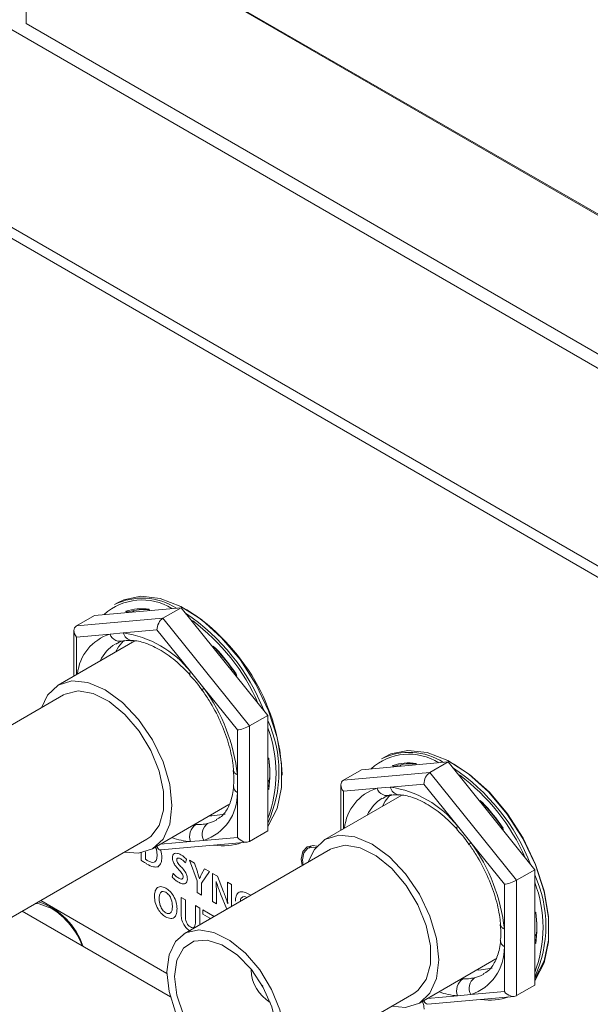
# Model space of a CAD drawing. Header units: millimetres. Extents: x 0 to 1118, y 0 to 864.
# Tile 173 of 256: x 493 to 501, y 128 to 142. Entities that reach past the tile are written whole.
import ezdxf

# ---------------------------------------------------------------- set-up
doc = ezdxf.new("R2010")
doc.units = ezdxf.units.MM

msp = doc.modelspace()

# ---------------------------------------------------------------- linework, layer by layer
at = {"color": 9, "linetype": 'Continuous', "lineweight": 0}
for p, q in [((463.0812, 161.3767), (515.1013, 131.3461)), ((494.5719, 133.4635), (494.576, 133.4552)), ((494.6415, 133.461), (494.6321, 133.4798)), ((494.8706, 133.5014), (494.8759, 133.482)), ((493.8119, 133.2575), (495.0723, 133.3702)), ((495.0723, 133.3702), (496.3328, 131.8022)), ((494.3013, 133.1403), (493.8119, 133.0965)), ((494.4946, 133.1575), (494.3013, 133.1403)), ((494.984, 133.2013), (494.4946, 133.1575)), ((495.4733, 132.5926), (494.984, 133.2013)), ((493.8119, 133.0965), (493.8119, 132.5496)), ((495.7991, 132.949), (495.8045, 132.9623)), ((495.8304, 132.9353), (495.8236, 132.9185)), ((495.8507, 132.8848), (495.8588, 132.9049)), ((495.6666, 132.3521), (495.4733, 132.5926)), ((496.1459, 132.5375), (496.1363, 132.5296)), ((496.156, 131.7433), (495.6666, 132.3521)), ((496.156, 131.0908), (496.156, 131.7433)), ((496.3328, 131.8022), (496.3328, 130.1216)), ((496.5979, 131.3398), (496.6128, 131.334)), ((498.4609, 131.2184), (498.4651, 131.2101)), ((498.5306, 131.2159), (498.5212, 131.2347)), ((498.7596, 131.2563), (498.765, 131.2369)), ((496.156, 130.833), (496.156, 131.0908)), ((496.6227, 130.9869), (496.5979, 131.0058)), ((497.701, 131.0124), (498.9614, 131.1251)), ((498.9614, 131.1251), (500.2218, 129.5571)), ((496.5979, 130.9346), (496.6156, 130.921)), ((496.6128, 130.8788), (496.5979, 130.8902)), ((498.1904, 130.8951), (497.701, 130.8514)), ((497.701, 130.8514), (497.701, 130.3045)), ((498.3837, 130.9124), (498.1904, 130.8951)), ((498.873, 130.9562), (498.3837, 130.9124)), ((499.3624, 130.3474), (498.873, 130.9562)), ((496.156, 130.1805), (496.156, 130.833)), ((499.6882, 130.7039), (499.6935, 130.7171)), ((499.7195, 130.6901), (499.7127, 130.6734)), ((499.7398, 130.6397), (499.7479, 130.6597)), ((499.5557, 130.1069), (499.3624, 130.3474)), ((500.035, 130.2924), (500.0254, 130.2844)), ((495.4733, 130.1195), (495.6666, 130.1368)), ((495.6666, 130.1368), (496.156, 130.1805)), ((495.0349, 130.0803), (495.4733, 130.1195)), ((500.0451, 129.4982), (499.5557, 130.1069)), ((494.7543, 129.9554), (494.7543, 129.8469)), ((494.8167, 129.8629), (494.8167, 129.9695)), ((495.3996, 129.8085), (495.4145, 129.8596)), ((495.5311, 129.8072), (495.4577, 129.8496)), ((495.4577, 129.8496), (495.5693, 129.5471)), ((495.5734, 129.6779), (495.5311, 129.8072)), ((495.6763, 129.7234), (495.6339, 129.6431)), ((495.7491, 129.6813), (495.6763, 129.7234)), ((495.2184, 129.6607), (495.2045, 129.6072)), ((495.6039, 129.5792), (495.6028, 129.5798)), ((495.6318, 129.5129), (495.7491, 129.6813)), ((495.8642, 129.6149), (495.7925, 129.6563)), ((495.7925, 129.6563), (495.7925, 129.248)), ((495.9553, 129.3862), (495.8642, 129.6149)), ((500.2218, 129.5571), (500.2218, 127.8765)), ((495.1149, 129.4402), (495.1148, 129.4402)), ((495.5693, 129.5471), (495.5693, 129.3769)), ((495.6318, 129.3408), (495.6318, 129.5129)), ((495.8471, 129.5358), (495.8486, 129.5355)), ((496.0684, 129.4965), (496.0108, 129.5298)), ((496.0108, 129.5298), (496.0108, 129.3875)), ((496.0684, 129.1748), (496.0684, 129.4965)), ((500.0451, 128.8457), (500.0451, 129.4982)), ((495.1133, 129.3811), (495.1132, 129.3812)), ((495.3364, 129.3072), (495.3364, 129.0744)), ((495.3989, 129.2711), (495.3364, 129.3072)), ((495.3989, 129.0341), (495.3989, 129.2711)), ((495.5693, 129.3769), (495.6318, 129.3408)), ((495.8501, 129.2148), (495.8501, 129.3608)), ((495.9119, 129.3581), (496.0002, 129.1354)), ((496.3501, 129.3374), (496.3156, 129.3598)), ((495.6075, 129.1507), (495.5451, 129.1868)), ((495.5451, 129.1868), (495.5451, 128.9497)), ((495.6075, 128.9185), (495.6075, 129.1507)), ((495.8171, 129.0297), (495.6531, 129.1244)), ((495.6531, 129.1244), (495.6531, 129.0635)), ((495.7925, 129.248), (495.8501, 129.2148)), ((496.0164, 129.2133), (496.0154, 129.2139)), ((495.6531, 129.0635), (495.7537, 129.0054)), ((495.7537, 129.0054), (495.7537, 128.9931)), ((500.487, 129.0947), (500.5019, 129.0889)), ((500.0451, 128.5879), (500.0451, 128.8457)), ((500.5117, 128.7418), (500.487, 128.7607)), ((500.0451, 127.9354), (500.0451, 128.5879)), ((500.487, 128.6895), (500.5047, 128.6759)), ((500.5019, 128.6336), (500.487, 128.6451)), ((498.924, 127.8352), (499.3624, 127.8744)), ((499.3624, 127.8744), (499.5557, 127.8916)), ((499.5557, 127.8916), (500.0451, 127.9354))]:
    msp.add_line(p, q, dxfattribs=at)
at = {"color": 7, "linetype": 'Continuous', "lineweight": 15}
for p, q in [((463.0916, 161.3538), (515.1116, 131.3232)), ((467.2682, 156.7144), (516.003, 128.5804)), ((516.003, 125.7021), (467.2682, 153.8361)), ((516.003, 125.5417), (467.3184, 153.6467)), ((493.0776, 142.901), (493.0776, 142.0264)), ((493.0776, 142.0264), (515.463, 129.1036)), ((494.4177, 133.5993), (494.3646, 133.5687)), ((495.3375, 133.5233), (494.0771, 133.4106)), ((494.5387, 133.4518), (494.5291, 133.4709)), ((494.6528, 133.462), (494.6427, 133.482)), ((494.868, 133.491), (494.8706, 133.4815)), ((495.0723, 133.3702), (495.3375, 133.5233)), ((496.5979, 131.9553), (495.3375, 133.5233)), ((493.8119, 133.2575), (494.0771, 133.4106)), ((493.7753, 133.1892), (493.7753, 132.5284)), ((494.6632, 133.041), (493.5434, 132.3946)), ((494.6201, 133.0467), (494.6163, 133.0469)), ((495.8531, 132.8818), (495.8613, 132.9021)), ((495.4685, 132.5417), (495.4671, 132.543)), ((496.1338, 132.5555), (496.1228, 132.5463)), ((493.6245, 132.2542), (491.4917, 131.0229)), ((496.3328, 131.8022), (496.5979, 131.9553)), ((496.5979, 130.2747), (496.5979, 131.9553)), ((496.5979, 131.3301), (496.608, 131.3261)), ((499.2266, 131.2781), (497.9662, 131.1654)), ((498.3068, 131.3542), (498.2537, 131.3236)), ((498.9614, 131.1251), (499.2266, 131.2781)), ((500.487, 129.7102), (499.2266, 131.2781)), ((496.1015, 131.1555), (496.1017, 131.1525)), ((497.701, 131.0124), (497.9662, 131.1654)), ((498.4278, 131.2067), (498.4182, 131.2257)), ((498.5419, 131.2169), (498.5318, 131.2369)), ((498.7571, 131.2459), (498.7597, 131.2364)), ((496.6235, 130.9971), (496.5979, 131.0167)), ((496.1017, 130.9253), (496.1021, 130.929)), ((497.6644, 130.9441), (497.6644, 130.2833)), ((498.5523, 130.7959), (497.4325, 130.1495)), ((498.5092, 130.8016), (498.5054, 130.8018)), ((494.9183, 130.013), (496.0339, 130.657)), ((499.7422, 130.6367), (499.7504, 130.657)), ((496.3328, 130.1216), (496.5979, 130.2747)), ((499.3576, 130.2966), (499.3562, 130.2979)), ((500.0229, 130.3104), (500.0119, 130.3012)), ((492.7044, 128.9221), (494.8373, 130.1534)), ((494.9765, 130.0465), (495.001, 130.016)), ((495.042, 129.9985), (496.297, 130.1108)), ((497.5136, 130.009), (495.3808, 128.7778)), ((497.2526, 130.0633), (497.183, 130.0231)), ((500.2218, 129.5571), (500.487, 129.7102)), ((500.487, 128.0295), (500.487, 129.7102)), ((493.2928, 129.2618), (495.1297, 128.2013)), ((495.1797, 127.8597), (493.0219, 129.1054)), ((500.487, 129.0849), (500.4971, 129.081)), ((499.9906, 128.9103), (499.9907, 128.9074)), ((500.5126, 128.752), (500.487, 128.7715)), ((499.9908, 128.6801), (499.9912, 128.6839)), ((498.8074, 127.7678), (499.923, 128.4119)), ((496.3554, 128.251), (496.3556, 128.263)), ((500.2218, 127.8765), (500.487, 128.0295)), ((496.5935, 126.677), (498.7263, 127.9083)), ((498.9311, 127.7534), (500.1861, 127.8656)), ((498.8655, 127.8014), (498.8901, 127.7708))]:
    msp.add_line(p, q, dxfattribs=at)
at = {"color": 7, "linetype": 'Continuous', "lineweight": 15, "flags": 128}
for points in [[(496.5979, 130.3424), (496.6086, 130.3564), (496.7358, 130.6005), (496.801, 130.9045), (496.801, 131.2543), (496.7358, 131.6336), (496.6086, 132.0245), (496.4253, 132.4088), (496.1944, 132.7686), (495.9268, 133.087), (495.6349, 133.3491), (495.3324, 133.5426), (495.0334, 133.6586), (494.752, 133.6916), (494.5013, 133.64), (494.4177, 133.5993)], [(494.4951, 133.0425), (494.422, 132.9523), (494.3797, 132.8773)], [(493.3006, 132.0672), (493.3889, 132.2512), (493.5434, 132.3946), (493.7447, 132.4567), (493.9792, 132.4335), (494.2309, 132.3265), (494.4825, 132.143), (494.717, 131.8955), (494.9184, 131.6008), (495.0729, 131.2791), (495.17, 130.9522), (495.2032, 130.6425), (495.17, 130.371), (495.0729, 130.1563), (494.9184, 130.013), (494.717, 129.9508), (494.5133, 129.9664)], [(493.6245, 132.2542), (493.6455, 132.2655), (493.8363, 132.3109), (494.0564, 132.2741), (494.2894, 132.158), (494.5181, 131.9711), (494.7255, 131.7273), (494.8961, 131.4447), (495.0175, 131.1442), (495.0805, 130.8481), (495.0805, 130.5784), (495.0175, 130.3551), (494.8961, 130.1947), (494.8373, 130.1534)], [(500.487, 128.0972), (500.4977, 128.1113), (500.6249, 128.3553), (500.69, 128.6594), (500.69, 129.0092), (500.6249, 129.3885), (500.4977, 129.7794), (500.3144, 130.1637), (500.0835, 130.5235), (499.8159, 130.8418), (499.524, 131.1039), (499.2215, 131.2975), (498.9225, 131.4135), (498.6411, 131.4465), (498.3903, 131.3949), (498.3068, 131.3542)], [(499.3064, 131.2508), (499.5388, 131.0956), (499.827, 130.8369), (500.0913, 130.5225), (500.3192, 130.1673), (500.5003, 129.7878), (500.6258, 129.4018), (500.6901, 129.0274), (500.6901, 128.6819), (500.6258, 128.3817), (500.5003, 128.1408), (500.487, 128.1235)], [(498.3842, 130.7974), (498.3111, 130.7072), (498.2688, 130.6322)], [(495.7546, 130.4957), (495.7823, 130.4942), (495.9802, 130.5204)], [(497.1897, 129.822), (497.278, 130.0061), (497.4325, 130.1494), (497.6338, 130.2116), (497.8683, 130.1884), (498.12, 130.0814), (498.3716, 129.8979), (498.6061, 129.6503), (498.8075, 129.3557), (498.962, 129.0339), (499.0591, 128.7071), (499.0922, 128.3974), (499.0591, 128.1259), (498.962, 127.9112), (498.8075, 127.7679), (498.6061, 127.7057), (498.4024, 127.7213)], [(497.3134, 130.0512), (497.2622, 130.0626), (497.1704, 130.0448), (497.1091, 129.9742), (497.0876, 129.8616), (497.0978, 129.769)], [(497.2993, 130.0344), (497.269, 130.0398), (497.1829, 130.0231), (497.1255, 129.957), (497.1053, 129.8514), (497.1123, 129.7774)], [(497.5136, 130.009), (497.5346, 130.0204), (497.7254, 130.0657), (497.9455, 130.029), (498.1785, 129.9129), (498.4072, 129.726), (498.6145, 129.4822), (498.7852, 129.1996), (498.9066, 128.8991), (498.9696, 128.603), (498.9696, 128.3333), (498.9066, 128.11), (498.7852, 127.9496), (498.7263, 127.9083)], [(493.451, 129.1472), (493.2709, 129.2145), (493.2185, 129.2189)], [(495.1295, 128.2225), (495.1613, 128.4713), (495.2544, 128.665), (495.4018, 128.7891), (495.5926, 128.8345), (495.8127, 128.7978), (496.0457, 128.6817), (496.2744, 128.4948), (496.4817, 128.251), (496.6524, 127.9684), (496.7738, 127.6679), (496.8368, 127.3718), (496.8368, 127.1021), (496.7738, 126.8788), (496.6524, 126.7184), (496.4817, 126.6328), (496.2744, 126.6285), (496.0457, 126.7056), (495.8127, 126.8585), (495.5926, 127.0759), (495.4018, 127.3416), (495.2544, 127.6359), (495.1613, 127.9369), (495.1295, 128.2225)], [(495.2418, 128.1577), (495.2749, 128.3923), (495.3713, 128.5678), (495.5224, 128.6686), (495.7148, 128.6858), (495.9315, 128.6179), (496.153, 128.4708), (496.3598, 128.2577), (496.5335, 127.9974), (496.6587, 127.7132), (496.7242, 127.4302), (496.7242, 127.1736), (496.6587, 126.9663), (496.5335, 126.8265), (496.3598, 126.7669), (496.153, 126.7925), (495.9315, 126.9013), (495.7148, 127.0834), (495.5224, 127.3228), (495.3713, 127.5981), (495.2749, 127.8849), (495.2418, 128.1577)], [(499.6437, 128.2506), (499.6714, 128.2491), (499.8693, 128.2753)], [(496.5249, 128.013), (496.5136, 128.0313), (496.5034, 128.0502)]]:
    msp.add_lwpolyline(points, dxfattribs=at)
at = {"color": 9, "linetype": 'Continuous', "lineweight": 0, "flags": 128}
for points in [[(495.4671, 132.543), (495.465, 132.5458), (495.4623, 132.5573), (495.4651, 132.5731), (495.4733, 132.5926)], [(495.6468, 132.3195), (495.6463, 132.3203), (495.6473, 132.3271), (495.6542, 132.3378), (495.6666, 132.3521)], [(495.7223, 130.3824), (495.8099, 130.4123), (495.8552, 130.4355)], [(499.3562, 130.2979), (499.3541, 130.3006), (499.3514, 130.3121), (499.3542, 130.3279), (499.3624, 130.3474)], [(499.5358, 130.0743), (499.5354, 130.0752), (499.5364, 130.082), (499.5433, 130.0927), (499.5557, 130.1069)], [(499.6114, 128.1373), (499.699, 128.1672), (499.7443, 128.1903)]]:
    msp.add_lwpolyline(points, dxfattribs=at)
at = {"color": 7, "linetype": 'Continuous', "lineweight": 15}
for centre, radius, start, end in [((494.7654, 132.8168), 0.8195, 57.90343, 132.31561), ((494.771, 132.7372), 0.9255, 57.43298, 116.04765), ((494.764, 132.7685), 0.7406, 81.72826, 108.49077), ((494.7885, 132.767), 0.7294, 82.94456, 107.27448), ((493.7077, 130.9111), 3.0463, 21.39499, 56.19416), ((493.8213, 130.9673), 2.9902, 2.25303, 57.74145), ((493.702, 130.9197), 3.0112, 23.60205, 53.32455), ((493.6951, 130.917), 2.9381, 33.47353, 44.11561), ((493.7331, 130.939), 2.9001, 33.96137, 43.62777), ((494.9744, 131.1354), 1.7871, 335.29721, 24.70279), ((494.8839, 131.115), 1.836, 338.99469, 21.00531), ((498.6601, 130.492), 0.9255, 57.43298, 116.04765), ((494.9122, 131.1064), 1.7158, 352.37638, 7.62362), ((494.9348, 131.1252), 1.6931, 353.07524, 6.92476), ((498.6545, 130.5717), 0.8195, 57.90343, 132.31561), ((498.6531, 130.5234), 0.7406, 81.72826, 108.49077), ((498.6775, 130.5219), 0.7294, 82.94456, 107.27448), ((497.5968, 128.666), 3.0463, 21.39499, 56.19416), ((497.5911, 128.6746), 3.0112, 23.60205, 53.32455), ((497.5842, 128.6719), 2.9381, 33.47353, 44.11561), ((497.6222, 128.6938), 2.9001, 33.96137, 43.62777), ((495.9493, 130.8664), 0.8098, 260.49391, 289.72512), ((498.8635, 128.8903), 1.7871, 335.29721, 24.70279), ((498.773, 128.8699), 1.836, 338.99469, 21.00531), ((492.9382, 128.2745), 1.021, 18.22392, 71.58876), ((492.8341, 128.1848), 1.1431, 21.22311, 57.33847), ((498.8013, 128.8613), 1.7158, 352.37638, 7.62362), ((498.8239, 128.8801), 1.6931, 353.07524, 6.92476), ((496.9232, 128.2683), 0.5681, 181.74064, 239.53925), ((499.8384, 128.6213), 0.8098, 260.49391, 289.72512)]:
    msp.add_arc(centre, radius, start, end, dxfattribs=at)
at = {"color": 9, "linetype": 'Continuous', "lineweight": 0}
for centre, radius, start, end in [((494.5051, 132.4899), 0.6816, 107.40379, 174.2407), ((494.4473, 133.1875), 0.1535, 197.92374, 294.38735), ((494.2702, 131.6387), 1.5353, 38.40873, 81.59665), ((494.6361, 133.191), 0.1454, 193.28372, 262.18506), ((494.6696, 132.513), 0.5631, 121.20967, 155.13617), ((493.5709, 130.8134), 2.5999, 6.12565, 36.28571), ((496.1815, 131.1681), 0.0814, 191.00364, 251.70957), ((496.205, 130.9239), 0.1033, 179.26123, 241.6613), ((498.3942, 130.2448), 0.6816, 107.40379, 174.2407), ((498.3364, 130.9424), 0.1535, 197.92374, 294.38735), ((498.1593, 129.3936), 1.5353, 38.40873, 81.59665), ((498.5252, 130.9458), 0.1454, 193.28372, 262.18506), ((495.444, 130.8133), 0.7123, 288.21439, 1.58427), ((498.5587, 130.2679), 0.5631, 121.20967, 155.13617), ((495.6761, 130.192), 0.2153, 125.57962, 199.66994), ((495.8362, 130.2274), 0.1923, 126.31446, 208.13314), ((495.5344, 131.0822), 0.9647, 249.83765, 266.36904), ((497.46, 128.5683), 2.5999, 6.12565, 36.28571), ((500.0706, 128.9229), 0.0814, 191.00364, 251.70957), ((499.3331, 128.5682), 0.7123, 288.21439, 1.58427), ((500.0941, 128.6788), 0.1033, 179.26123, 241.6613), ((499.5651, 127.9468), 0.2153, 125.57962, 199.66994), ((499.7253, 127.9823), 0.1923, 126.31446, 208.13314), ((499.4235, 128.8371), 0.9647, 249.83765, 266.36904)]:
    msp.add_arc(centre, radius, start, end, dxfattribs=at)
at = {"color": 7, "linetype": 'Continuous', "lineweight": 15}
for centre, major_axis, ratio, start_param, end_param in [((495.0723, 133.2523), (0.0531, 0.1249), 0.5657585, 0.6447941, 2.2155904), ((493.9003, 133.1475), (0.1054, -0.0964), 0.6978748, 2.9242712, 4.4950675), ((496.2444, 131.7943), (0.1246, 0.0439), 0.2183122, 3.8502734, 5.4210698), ((497.7894, 130.9024), (0.1054, -0.0964), 0.6978748, 2.9242712, 4.4950675), ((498.9614, 131.0072), (0.0531, 0.1249), 0.5657585, 0.6447941, 2.2155904), ((496.2444, 130.2315), (0.1054, -0.0964), 0.6978748, 4.4950675, 6.0658639), ((495.0723, 130.1267), (0.0531, 0.1249), 0.5657585, 2.4282895, 3.4356315), ((500.1335, 129.5492), (0.1246, 0.0439), 0.2183122, 3.8502734, 5.4210698), ((500.1335, 127.9864), (0.1054, -0.0964), 0.6978748, 4.4950675, 6.0658639), ((498.9614, 127.8816), (0.0531, 0.1249), 0.5657585, 2.4282895, 3.4356315)]:
    msp.add_ellipse(centre, major_axis=major_axis, ratio=ratio, start_param=start_param, end_param=end_param, dxfattribs=at)
for points, knots in [([(494.5291, 133.4709), (494.5293, 133.4708), (494.5321, 133.4688), (494.5388, 133.4651), (494.5494, 133.4616), (494.5591, 133.4605), (494.5666, 133.4611), (494.5701, 133.4627), (494.5719, 133.4635)], [0, 0, 0, 0, 0.0104632, 0.2533139, 0.5277129, 0.7237574, 0.8615409, 1, 1, 1, 1]), ([(494.8706, 133.5014), (494.8705, 133.5013), (494.8694, 133.499), (494.8677, 133.4948), (494.8681, 133.4923), (494.8683, 133.4911)], [0, 0, 0, 0, 0.0222322, 0.5382395, 1, 1, 1, 1]), ([(494.3872, 132.9912), (494.4038, 133.0032), (494.4309, 133.0229), (494.4651, 133.0314), (494.4784, 133.0347)], [0, 0, 0, 0, 0.61251994, 1, 1, 1, 1]), ([(494.484, 133.0302), (494.5064, 133.0379), (494.546, 133.0515), (494.5967, 133.0432), (494.6186, 133.0396)], [0, 0, 0, 0, 0.5675977, 1, 1, 1, 1]), ([(494.6179, 133.0468), (494.6497, 133.0438), (494.745, 133.0346), (494.9288, 132.9712), (495.1616, 132.8312), (495.3431, 132.676), (495.4414, 132.5706), (495.4669, 132.5433)], [0, 0, 0, 0, 0.131218, 0.3932237, 0.6517227, 0.9097432, 1, 1, 1, 1]), ([(495.4646, 132.5385), (495.5033, 132.4985), (495.5679, 132.4317), (495.6214, 132.3491), (495.6428, 132.316)], [0, 0, 0, 0, 0.5989961, 1, 1, 1, 1]), ([(495.6467, 132.3196), (495.6798, 132.2711), (495.777, 132.1292), (495.9125, 131.8728), (496.0303, 131.5606), (496.0853, 131.3181), (496.0981, 131.188), (496.1016, 131.1526)], [0, 0, 0, 0, 0.1333297, 0.3907659, 0.6482209, 0.9042972, 1, 1, 1, 1]), ([(496.0957, 131.1552), (496.102, 131.1007), (496.1116, 131.0179), (496.101, 130.9525), (496.0974, 130.9302)], [0, 0, 0, 0, 0.6592032, 1, 1, 1, 1]), ([(498.4182, 131.2257), (498.4183, 131.2257), (498.4212, 131.2237), (498.4278, 131.22), (498.4385, 131.2164), (498.4482, 131.2154), (498.4557, 131.216), (498.4592, 131.2176), (498.4609, 131.2184)], [0, 0, 0, 0, 0.0104632, 0.2533139, 0.5277129, 0.7237574, 0.8615409, 1, 1, 1, 1]), ([(498.7596, 131.2563), (498.7596, 131.2562), (498.7584, 131.2538), (498.7567, 131.2497), (498.7572, 131.2472), (498.7574, 131.246)], [0, 0, 0, 0, 0.0222322, 0.5382395, 1, 1, 1, 1]), ([(496.1018, 130.9257), (496.0969, 130.8849), (496.0826, 130.7656), (496.024, 130.6078), (495.942, 130.4885), (495.8727, 130.4528), (495.8459, 130.4389)], [0, 0, 0, 0, 0.1642777, 0.4794175, 0.7979196, 1, 1, 1, 1]), ([(498.2763, 130.7461), (498.2929, 130.7581), (498.32, 130.7778), (498.3542, 130.7863), (498.3675, 130.7895)], [0, 0, 0, 0, 0.6125199, 1, 1, 1, 1]), ([(498.3731, 130.7851), (498.3955, 130.7928), (498.4351, 130.8064), (498.4858, 130.7981), (498.5077, 130.7945)], [0, 0, 0, 0, 0.5675977, 1, 1, 1, 1]), ([(498.507, 130.8017), (498.5388, 130.7986), (498.6341, 130.7895), (498.8179, 130.7261), (499.0506, 130.5861), (499.2322, 130.4309), (499.3305, 130.3255), (499.3559, 130.2982)], [0, 0, 0, 0, 0.131218, 0.3932237, 0.6517227, 0.9097432, 1, 1, 1, 1]), ([(499.3537, 130.2933), (499.3924, 130.2533), (499.457, 130.1865), (499.5105, 130.104), (499.5319, 130.0709)], [0, 0, 0, 0, 0.5989961, 1, 1, 1, 1]), ([(499.5358, 130.0744), (499.5689, 130.026), (499.6661, 129.8841), (499.8016, 129.6276), (499.9194, 129.3154), (499.9744, 129.073), (499.9872, 128.9429), (499.9907, 128.9075)], [0, 0, 0, 0, 0.1333297, 0.3907659, 0.6482209, 0.9042972, 1, 1, 1, 1]), ([(499.9848, 128.9101), (499.9911, 128.8555), (500.0006, 128.7728), (499.9901, 128.7074), (499.9865, 128.6851)], [0, 0, 0, 0, 0.6592032, 1, 1, 1, 1]), ([(499.9909, 128.6806), (499.986, 128.6397), (499.9717, 128.5205), (499.9131, 128.3627), (499.831, 128.2433), (499.7618, 128.2076), (499.7349, 128.1938)], [0, 0, 0, 0, 0.1642777, 0.4794175, 0.7979196, 1, 1, 1, 1])]:
    msp.add_open_spline(points, degree=3, knots=knots, dxfattribs=at)
at = {"color": 9, "linetype": 'Continuous', "lineweight": 0}
for points, knots in [([(495.5508, 130.3671), (495.5789, 130.3665), (495.6384, 130.3654), (495.6934, 130.3766), (495.7223, 130.3824)], [0, 0, 0, 0, 0.4733032, 1, 1, 1, 1]), ([(494.9618, 130.038), (494.9621, 130.0375), (494.9746, 130.02), (494.9837, 129.977), (494.986, 129.9421), (494.9871, 129.9246)], [0, 0, 0, 0, 0.0143342, 0.5062549, 1, 1, 1, 1]), ([(495.0545, 129.8882), (495.0547, 129.9223), (495.0549, 129.9588), (495.0367, 129.9966), (495.0355, 129.9992)], [0, 0, 0, 0, 0.9316037, 1, 1, 1, 1]), ([(494.7543, 129.8469), (494.7701, 129.836), (494.7985, 129.8166), (494.8269, 129.7999), (494.8395, 129.7926)], [0, 0, 0, 0, 0.5599189, 1, 1, 1, 1]), ([(494.8527, 129.8403), (494.8459, 129.8441), (494.8339, 129.8508), (494.822, 129.8592), (494.8167, 129.8629)], [0, 0, 0, 0, 0.5600988, 1, 1, 1, 1]), ([(494.9871, 129.9246), (494.9859, 129.9014), (494.9834, 129.855), (494.9505, 129.815), (494.9015, 129.8152), (494.869, 129.8319), (494.8527, 129.8403)], [0, 0, 0, 0, 0.2808383, 0.5591795, 0.7791707, 1, 1, 1, 1]), ([(495.0001, 129.7518), (495.0183, 129.7693), (495.0509, 129.8006), (495.0533, 129.8614), (495.0545, 129.8882)], [0, 0, 0, 0, 0.5579713, 1, 1, 1, 1]), ([(495.3322, 129.9276), (495.3156, 129.9358), (495.2824, 129.9522), (495.2408, 129.9494), (495.2146, 129.9237), (495.2117, 129.8951), (495.2103, 129.8809)], [0, 0, 0, 0, 0.2808324, 0.5601744, 0.7799873, 1, 1, 1, 1]), ([(495.2103, 129.8809), (495.212, 129.8638), (495.2153, 129.8297), (495.2503, 129.7654), (495.283, 129.7304), (495.303, 129.709)], [0, 0, 0, 0, 0.2796044, 0.5591743, 1, 1, 1, 1]), ([(495.2728, 129.8521), (495.2734, 129.8575), (495.2746, 129.8685), (495.2841, 129.8771), (495.302, 129.8817), (495.3192, 129.8732), (495.3312, 129.8672)], [0, 0, 0, 0, 0.1866569, 0.3738014, 0.5606334, 1, 1, 1, 1]), ([(495.3401, 129.7462), (495.3236, 129.763), (495.3006, 129.7863), (495.2756, 129.826), (495.2737, 129.8434), (495.2728, 129.8521)], [0, 0, 0, 0, 0.5619455, 0.7813793, 1, 1, 1, 1]), ([(495.3312, 129.8672), (495.3446, 129.8586), (495.3685, 129.8432), (495.3901, 129.8191), (495.3996, 129.8085)], [0, 0, 0, 0, 0.5599342, 1, 1, 1, 1]), ([(495.4145, 129.8596), (495.3997, 129.875), (495.3732, 129.9027), (495.3447, 129.9199), (495.3322, 129.9276)], [0, 0, 0, 0, 0.5592731, 1, 1, 1, 1]), ([(494.8395, 129.7926), (494.8718, 129.7751), (494.9293, 129.7439), (494.9785, 129.7494), (495.0001, 129.7518)], [0, 0, 0, 0, 0.5610952, 1, 1, 1, 1]), ([(495.303, 129.709), (495.3193, 129.6927), (495.3419, 129.67), (495.3634, 129.6302), (495.3648, 129.6136), (495.3656, 129.6053)], [0, 0, 0, 0, 0.5607159, 0.7804259, 1, 1, 1, 1]), ([(495.428, 129.5747), (495.4268, 129.5914), (495.4243, 129.6247), (495.3924, 129.6895), (495.3599, 129.7247), (495.3401, 129.7462)], [0, 0, 0, 0, 0.2799249, 0.5593558, 1, 1, 1, 1]), ([(495.2045, 129.6072), (495.2212, 129.5894), (495.2509, 129.5575), (495.2831, 129.5372), (495.2973, 129.5283)], [0, 0, 0, 0, 0.55924, 1, 1, 1, 1]), ([(495.3015, 129.5868), (495.2852, 129.5977), (495.256, 129.6172), (495.2299, 129.6474), (495.2184, 129.6607)], [0, 0, 0, 0, 0.5597546, 1, 1, 1, 1]), ([(495.2973, 129.5283), (495.315, 129.5193), (495.3503, 129.5015), (495.3956, 129.5014), (495.4237, 129.529), (495.4266, 129.5595), (495.428, 129.5747)], [0, 0, 0, 0, 0.2810894, 0.5601779, 0.7800984, 1, 1, 1, 1]), ([(495.3656, 129.6053), (495.3651, 129.5991), (495.3641, 129.5866), (495.3544, 129.5756), (495.3341, 129.5707), (495.315, 129.5802), (495.3015, 129.5868)], [0, 0, 0, 0, 0.1870015, 0.3736409, 0.5606309, 1, 1, 1, 1]), ([(495.6028, 129.5798), (495.5976, 129.5981), (495.5883, 129.6308), (495.578, 129.6635), (495.5734, 129.6779)], [0, 0, 0, 0, 0.5599832, 1, 1, 1, 1]), ([(495.6339, 129.6431), (495.628, 129.6315), (495.6174, 129.6108), (495.608, 129.5888), (495.6039, 129.5792)], [0, 0, 0, 0, 0.5600011, 1, 1, 1, 1]), ([(495.1148, 129.4402), (495.0887, 129.4517), (495.0365, 129.4746), (494.9806, 129.4471), (494.9527, 129.3922), (494.9498, 129.3468), (494.9483, 129.324)], [0, 0, 0, 0, 0.2796753, 0.5586428, 0.7790629, 1, 1, 1, 1]), ([(495.2776, 129.1411), (495.2754, 129.1716), (495.271, 129.2325), (495.2316, 129.3265), (495.1745, 129.3996), (495.1348, 129.4266), (495.1149, 129.4402)], [0, 0, 0, 0, 0.28033072, 0.55967174, 0.7794703, 1, 1, 1, 1]), ([(495.8501, 129.3608), (495.8501, 129.3931), (495.8502, 129.4509), (495.848, 129.5098), (495.8471, 129.5358)], [0, 0, 0, 0, 0.5600075, 1, 1, 1, 1]), ([(495.8486, 129.5355), (495.8595, 129.5024), (495.8791, 129.4432), (495.9019, 129.3841), (495.9119, 129.3581)], [0, 0, 0, 0, 0.5599548, 1, 1, 1, 1]), ([(494.9483, 129.324), (494.9505, 129.2936), (494.9547, 129.2329), (494.9936, 129.1391), (495.0501, 129.0655), (495.0898, 129.0383), (495.1096, 129.0247)], [0, 0, 0, 0, 0.2804522, 0.5598347, 0.779584, 1, 1, 1, 1]), ([(495.0156, 129.2864), (495.0167, 129.3055), (495.0188, 129.3437), (495.0385, 129.3835), (495.0728, 129.3989), (495.0998, 129.3871), (495.1133, 129.3811)], [0, 0, 0, 0, 0.2809078, 0.5609759, 0.7801549, 1, 1, 1, 1]), ([(495.1133, 129.0825), (495.0964, 129.0954), (495.0626, 129.1211), (495.0226, 129.2022), (495.0183, 129.2544), (495.0156, 129.2864)], [0, 0, 0, 0, 0.2795593, 0.5594874, 1, 1, 1, 1]), ([(495.1132, 129.3812), (495.1301, 129.3683), (495.1639, 129.3424), (495.203, 129.2611), (495.2075, 129.2089), (495.2103, 129.177)], [0, 0, 0, 0, 0.279702, 0.5594599, 1, 1, 1, 1]), ([(496.0154, 129.2139), (496.0053, 129.2461), (495.9873, 129.3035), (495.9651, 129.3609), (495.9553, 129.3862)], [0, 0, 0, 0, 0.5599584, 1, 1, 1, 1]), ([(496.0108, 129.3875), (496.011, 129.3554), (496.0112, 129.2982), (496.0148, 129.2393), (496.0164, 129.2133)], [0, 0, 0, 0, 0.5599979, 1, 1, 1, 1]), ([(496.3156, 129.3598), (496.2877, 129.3729), (496.232, 129.399), (496.1666, 129.3815), (496.1324, 129.3266), (496.129, 129.2781), (496.1272, 129.2538)], [0, 0, 0, 0, 0.280141, 0.5592569, 0.7792445, 1, 1, 1, 1]), ([(496.1995, 129.2504), (496.2004, 129.26), (496.2032, 129.2901), (496.2302, 129.3161), (496.2666, 129.3203), (496.2889, 129.3099), (496.2964, 129.3064)], [0, 0, 0, 0, 0.17524601, 0.55214147, 0.84990176, 1, 1, 1, 1]), ([(495.1096, 129.0247), (495.136, 129.0128), (495.1888, 128.9891), (495.2468, 129.0147), (495.2735, 129.072), (495.2763, 129.1181), (495.2776, 129.1411)], [0, 0, 0, 0, 0.27970512, 0.55860676, 0.778973, 1, 1, 1, 1]), ([(495.2103, 129.177), (495.2092, 129.158), (495.2071, 129.1201), (495.1875, 129.0804), (495.1535, 129.065), (495.1267, 129.0767), (495.1133, 129.0825)], [0, 0, 0, 0, 0.2809425, 0.5609775, 0.7802589, 1, 1, 1, 1]), ([(495.3364, 129.0744), (495.3375, 129.0485), (495.3395, 128.9971), (495.3673, 128.915), (495.4172, 128.8508), (495.4516, 128.8285), (495.4689, 128.8173)], [0, 0, 0, 0, 0.28125, 0.5598714, 0.7794814, 1, 1, 1, 1]), ([(495.471, 128.876), (495.4592, 128.8844), (495.4414, 128.8971), (495.423, 128.925), (495.402, 128.9698), (495.4003, 129.0055), (495.3989, 129.0341)], [0, 0, 0, 0, 0.2492622, 0.3749484, 0.5007463, 1, 1, 1, 1]), ([(495.5451, 128.9497), (495.5437, 128.9223), (495.542, 128.8881), (495.5203, 128.8678), (495.501, 128.8622), (495.483, 128.8705), (495.471, 128.876)], [0, 0, 0, 0, 0.4988631, 0.6246455, 0.7503324, 1, 1, 1, 1]), ([(499.4399, 128.122), (499.468, 128.1214), (499.5275, 128.1203), (499.5825, 128.1314), (499.6114, 128.1373)], [0, 0, 0, 0, 0.4733032, 1, 1, 1, 1]), ([(498.8509, 127.7929), (498.8512, 127.7924), (498.8637, 127.7749), (498.8728, 127.7319), (498.8751, 127.697), (498.8762, 127.6795)], [0, 0, 0, 0, 0.0143342, 0.5062549, 1, 1, 1, 1])]:
    msp.add_open_spline(points, degree=3, knots=knots, dxfattribs=at)

doc.saveas('drawing.dxf')
